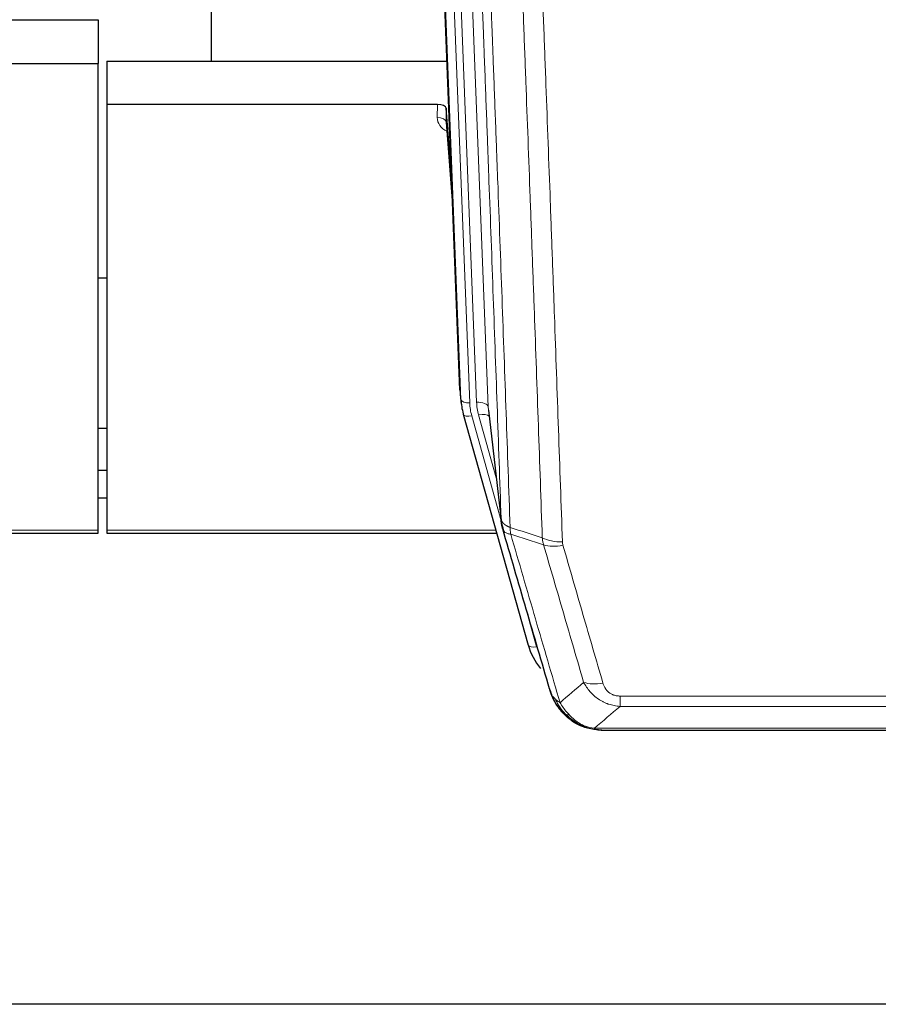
# Model space of a CAD drawing. Header units: inches. Extents: x 0 to 23760, y -13 to 16800.
# Tile 31 of 222: x 4516 to 4810, y 5592 to 5928. Entities that reach past the tile are written whole.
import ezdxf

# ---------------------------------------------------------------- set-up
doc = ezdxf.new("R2010")
doc.units = ezdxf.units.IN
doc.layers.add('254', color=7, linetype='Continuous', true_color=0xffffff)

msp = doc.modelspace()

# ---------------------------------------------------------------- linework, layer by layer
at = {"layer": '254', "color": 2, "linetype": 'Continuous', "lineweight": 25}
for p, q in [((4581.951, 6140.71), (4581.951, 5913.909)), ((4666.887, 5801.615), (4654.314, 6120.978)), ((4500.904, 5928.095), (4543.291, 5928.095)), ((4543.291, 5928.095), (4543.291, 5913.104)), ((4500.334, 5913.104), (4543.291, 5913.104)), ((4543.291, 5753.624), (4543.291, 5913.104)), ((4546.291, 5913.902), (4662.466, 5913.902)), ((4546.291, 5913.902), (4546.291, 5899.093)), ((4546.291, 5899.093), (4546.291, 5753.624)), ((4659.194, 5899.093), (4546.291, 5899.093)), ((4662.193, 5897.842), (4662.182, 5893.266)), ((4664.015, 5874.561), (4662.193, 5897.842)), ((4662.189, 5893.086), (4664.396, 5864.887)), ((4546.251, 5839.819), (4543.24, 5839.819)), ((4667.009, 5800.03), (4667.382, 5796.772)), ((4676.684, 5794.629), (4681.1, 5756.11)), ((4668.045, 5793.406), (4668.064, 5793.309)), ((4668.064, 5793.309), (4690.238, 5714.423)), ((4543.283, 5788.575), (4546.287, 5788.575)), ((4546.281, 5774.032), (4543.279, 5774.032)), ((4546.281, 5764.608), (4543.279, 5764.608)), ((4543.291, 5752.594), (4543.291, 5753.624)), ((4546.291, 5753.624), (4546.291, 5752.594)), ((4409.072, 5752.594), (4543.291, 5752.594)), ((4546.291, 5752.594), (4679.51, 5752.594)), ((4708.289, 5686.808), (4708.189, 5686.836)), ((4715.231, 5685.331), (4933.352, 5685.331)), ((5048.791, 5591.659), (3931.791, 5591.659))]:
    msp.add_line(p, q, dxfattribs=at)
at = {"layer": '254', "color": 110, "linetype": 'Continuous', "lineweight": 13}
for p, q in [((4663.528, 6127.696), (4676.594, 5795.803)), ((4667.261, 5798.357), (4654.562, 6120.92)), ((4657.497, 6121.188), (4670.255, 5797.137)), ((4659.784, 6123.012), (4672.602, 5797.429)), ((4659.184, 5894.677), (4659.194, 5899.093)), ((4662.182, 5893.266), (4664.389, 5865.078)), ((4666.887, 5801.615), (4667.261, 5798.357)), ((4676.594, 5795.803), (4680.971, 5757.622)), ((4670.952, 5792.736), (4681.024, 5756.902)), ((4679.325, 5771.59), (4673.299, 5793.028)), ((4409.359, 5753.624), (4543.291, 5753.624)), ((4546.291, 5753.624), (4679.223, 5753.624)), ((4688.4, 5730.661), (4693.126, 5713.85)), ((4721.62, 5693.462), (4721.62, 5696.995)), ((4721.62, 5696.995), (4926.963, 5696.995)), ((4926.963, 5693.462), (4721.62, 5693.462)), ((4708.189, 5686.836), (4708.12, 5686.993)), ((4712.889, 5685.994), (4935.694, 5685.994))]:
    msp.add_line(p, q, dxfattribs=at)
at = {"layer": '254', "color": 2, "linetype": 'Continuous', "lineweight": 25}
for centre, major_axis, ratio, start_param, end_param in [((4659.194, 5897.799), (3, 0), 0.4313147, 0.033781, 1.5709509), ((4694.273, 5799.272), (-27.027, -0.37), 0.8864308, 0.02276, 0.2319114), ((4716.433, 5720.436), (-27.014, -0.465), 0.8900028, 0.2292736, 0.604674)]:
    msp.add_ellipse(centre, major_axis=major_axis, ratio=ratio, start_param=start_param, end_param=end_param, dxfattribs=at)
at = {"layer": '254', "color": 110, "linetype": 'Continuous', "lineweight": 13}
for centre, major_axis, ratio, start_param, end_param in [((4665.187, 5894.677), (-6.003, -0.046), 0.8757409, 6.2743462, 7.3700502), ((4659.184, 5893.222), (-3, 0.007), 0.4848086, 3.1763596, 4.7135294), ((4670.255, 5798.522), (2.998, 0.118), 0.4614673, 3.175787, 4.6942235), ((4694.273, 5797.887), (-24.033, -0.038), 0.8858289, 0.0334668, 0.2426182), ((4672.602, 5795.582), (3.997, 0.157), 0.4614673, 0.0341943, 1.5526308), ((4696.62, 5798.18), (-24.033, -0.038), 0.8858289, 0.0334668, 0.2426182), ((4670.952, 5794.121), (2.888, 0.812), 0.4480327, 3.1416079, 4.5871119), ((4673.299, 5791.181), (3.851, 1.082), 0.4480327, 0.2500116, 1.4455193), ((4701.924, 5755.272), (-9.994, -0.345), 0.559112, 0.7940626, 1.551472), ((4702.112, 5754.1), (-9.604, -2.788), 0.5442898, 0.6684637, 1.414101), ((4693.126, 5715.235), (2.888, 0.812), 0.4480327, 3.1416079, 4.5871119), ((4715.773, 5707.217), (-9.598, -2.808), 0.562843, 0.6646512, 1.4076092)]:
    msp.add_ellipse(centre, major_axis=major_axis, ratio=ratio, start_param=start_param, end_param=end_param, dxfattribs=at)
for points, knots in [([(4680.971, 5757.622), (4680.526, 5770.469), (4679.62, 5796.32), (4678.213, 5835.564), (4677.243, 5862.038), (4676.688, 5877.017), (4676.627, 5878.683), (4676.503, 5882.016), (4676.317, 5887.02), (4675.88, 5898.719), (4675.502, 5908.788), (4675.184, 5917.201), (4675.12, 5918.885), (4674.992, 5922.255), (4674.8, 5927.313), (4674.35, 5939.136), (4673.96, 5949.309), (4673.174, 5969.704), (4672.11, 5997.032), (4670.47, 6038.426), (4669.345, 6066.291), (4668.775, 6080.29)], [0, 0, 0, 0, 0.125, 0.25, 0.375, 0.375, 0.390625, 0.390625, 0.40625, 0.4375, 0.5, 0.5, 0.515625, 0.515625, 0.53125, 0.5625, 0.625, 0.625, 0.75, 0.875, 1, 1, 1, 1]), ([(4671.831, 6078.51), (4672.402, 6064.457), (4673.53, 6036.486), (4675.175, 5994.935), (4676.241, 5967.503), (4677.03, 5947.031), (4677.421, 5936.82), (4677.872, 5924.951), (4678.065, 5919.874), (4678.193, 5916.491), (4678.257, 5914.801), (4678.576, 5906.356), (4678.955, 5896.248), (4679.393, 5884.505), (4679.58, 5879.482), (4679.704, 5876.136), (4679.766, 5874.464), (4680.322, 5859.428), (4681.295, 5832.853), (4682.706, 5793.459), (4683.614, 5767.51), (4684.06, 5754.614)], [0, 0, 0, 0, 0.125, 0.25, 0.375, 0.375, 0.4375, 0.46875, 0.484375, 0.484375, 0.5, 0.5, 0.5625, 0.59375, 0.609375, 0.609375, 0.625, 0.625, 0.75, 0.875, 1, 1, 1, 1]), ([(4695.057, 5751.045), (4694.618, 5763.742), (4693.727, 5789.288), (4692.805, 5815.135), (4692.102, 5834.633), (4691.866, 5841.151), (4691.389, 5854.225), (4691.149, 5860.781), (4690.423, 5880.505), (4689.931, 5893.725), (4689.307, 5910.34), (4689.181, 5913.666), (4688.93, 5920.328), (4688.551, 5930.334), (4688.168, 5940.376), (4687.396, 5960.508), (4686.353, 5987.483), (4684.743, 6028.334), (4683.641, 6055.83), (4683.083, 6069.643)], [0, 0, 0, 0, 0.125, 0.25, 0.25, 0.3125, 0.3125, 0.375, 0.375, 0.5, 0.5, 0.53125, 0.53125, 0.5625, 0.625, 0.625, 0.75, 0.875, 1, 1, 1, 1]), ([(4689.966, 6068.682), (4690.523, 6054.851), (4691.624, 6027.321), (4693.232, 5986.417), (4694.274, 5959.409), (4695.045, 5939.251), (4695.427, 5929.196), (4695.805, 5919.178), (4696.057, 5912.507), (4696.182, 5909.176), (4696.805, 5892.541), (4697.297, 5879.304), (4698.022, 5859.554), (4698.262, 5852.99), (4698.738, 5839.899), (4698.974, 5833.373), (4699.676, 5813.85), (4700.596, 5787.97), (4701.487, 5762.392), (4701.924, 5749.679)], [0, 0, 0, 0, 0.125, 0.25, 0.375, 0.375, 0.4375, 0.46875, 0.46875, 0.5, 0.5, 0.625, 0.625, 0.6875, 0.6875, 0.75, 0.75, 0.875, 1, 1, 1, 1]), ([(4680.971, 5757.622), (4680.971, 5757.614), (4680.973, 5757.598), (4680.976, 5757.575), (4680.98, 5757.551), (4680.983, 5757.527), (4680.987, 5757.504), (4680.991, 5757.48), (4680.995, 5757.456), (4681, 5757.433), (4681.005, 5757.409), (4681.01, 5757.386), (4681.015, 5757.362), (4681.021, 5757.339), (4681.027, 5757.315), (4681.033, 5757.292), (4681.039, 5757.268), (4681.046, 5757.245), (4681.053, 5757.221), (4681.06, 5757.198), (4681.067, 5757.174), (4681.075, 5757.151), (4681.083, 5757.128), (4681.091, 5757.105), (4681.099, 5757.081), (4681.108, 5757.058), (4681.117, 5757.035), (4681.126, 5757.012), (4681.135, 5756.988), (4681.145, 5756.965), (4681.155, 5756.942), (4681.165, 5756.919), (4681.175, 5756.896), (4681.186, 5756.873), (4681.197, 5756.85), (4681.208, 5756.827), (4681.219, 5756.804), (4681.231, 5756.781), (4681.243, 5756.759), (4681.255, 5756.736), (4681.267, 5756.713), (4681.28, 5756.69), (4681.293, 5756.668), (4681.306, 5756.645), (4681.319, 5756.622), (4681.333, 5756.6), (4681.346, 5756.577), (4681.361, 5756.555), (4681.375, 5756.532), (4681.389, 5756.51), (4681.404, 5756.488), (4681.419, 5756.465), (4681.435, 5756.443), (4681.45, 5756.421), (4681.466, 5756.399), (4681.482, 5756.377), (4681.498, 5756.355), (4681.515, 5756.333), (4681.532, 5756.311), (4681.549, 5756.289), (4681.566, 5756.267), (4681.583, 5756.245), (4681.601, 5756.223), (4681.619, 5756.202), (4681.637, 5756.18), (4681.655, 5756.158), (4681.674, 5756.137), (4681.693, 5756.115), (4681.712, 5756.094), (4681.732, 5756.073), (4681.751, 5756.051), (4681.771, 5756.03), (4681.791, 5756.009), (4681.811, 5755.988), (4681.832, 5755.967), (4681.853, 5755.946), (4681.88, 5755.919), (4681.914, 5755.886), (4681.954, 5755.847), (4681.996, 5755.808), (4682.039, 5755.77), (4682.082, 5755.732), (4682.126, 5755.695), (4682.171, 5755.657), (4682.216, 5755.62), (4682.263, 5755.583), (4682.31, 5755.547), (4682.358, 5755.511), (4682.406, 5755.475), (4682.456, 5755.439), (4682.506, 5755.404), (4682.557, 5755.369), (4682.608, 5755.335), (4682.661, 5755.3), (4682.714, 5755.267), (4682.768, 5755.233), (4682.823, 5755.2), (4682.878, 5755.167), (4682.934, 5755.134), (4682.991, 5755.102), (4683.048, 5755.071), (4683.106, 5755.039), (4683.165, 5755.008), (4683.225, 5754.977), (4683.285, 5754.947), (4683.346, 5754.917), (4683.408, 5754.888), (4683.47, 5754.858), (4683.533, 5754.83), (4683.597, 5754.801), (4683.661, 5754.773), (4683.726, 5754.746), (4683.791, 5754.718), (4683.858, 5754.692), (4683.924, 5754.665), (4683.992, 5754.639), (4684.037, 5754.622), (4684.06, 5754.614)], [0, 0, 0, 0, 0.0066687, 0.0133374, 0.0200061, 0.0266746, 0.0333432, 0.0400116, 0.0466801, 0.0533484, 0.0600168, 0.066685, 0.0733532, 0.0800214, 0.0866895, 0.0933575, 0.1000255, 0.1066935, 0.1133614, 0.1200292, 0.126697, 0.1333647, 0.1400324, 0.1467001, 0.1533676, 0.1600352, 0.1667026, 0.1733701, 0.1800374, 0.1867047, 0.193372, 0.2000392, 0.2067064, 0.2133735, 0.2200405, 0.2267075, 0.2333745, 0.2400414, 0.2467082, 0.253375, 0.2600418, 0.2667085, 0.2733751, 0.2800417, 0.2867082, 0.2933747, 0.3000412, 0.3067075, 0.3133739, 0.3200401, 0.3267064, 0.3333725, 0.3400387, 0.3467047, 0.3533708, 0.3600367, 0.3667026, 0.3733685, 0.3800343, 0.3867001, 0.3933658, 0.4000315, 0.4066971, 0.4133626, 0.4200281, 0.4266936, 0.433359, 0.4400243, 0.4466896, 0.4533549, 0.4600201, 0.4666852, 0.4733503, 0.4800154, 0.4866804, 0.4933453, 0.5000102, 0.5125098, 0.5250093, 0.5375088, 0.5500082, 0.5625077, 0.5750071, 0.5875066, 0.600006, 0.6125054, 0.6250049, 0.6375043, 0.6500037, 0.6625032, 0.6750026, 0.6875021, 0.7000016, 0.7125011, 0.7250006, 0.7375001, 0.7499997, 0.7624993, 0.7749989, 0.7874985, 0.7999982, 0.812498, 0.8249977, 0.8374975, 0.8499974, 0.8624973, 0.8749972, 0.8874972, 0.8999973, 0.9124974, 0.9249976, 0.9374978, 0.9499981, 0.9624985, 0.9749989, 0.9874994, 1, 1, 1, 1]), ([(4681.527, 5754.171), (4681.548, 5753.925), (4681.626, 5753.694), (4681.889, 5753.275), (4682.075, 5753.087), (4682.547, 5752.765), (4682.832, 5752.631), (4683.49, 5752.427), (4683.863, 5752.357), (4684.272, 5752.323)], [0, 0, 0, 0, 0.25, 0.25, 0.5, 0.5, 0.75, 0.75, 1, 1, 1, 1]), ([(4684.272, 5752.323), (4684.197, 5752.695), (4684.154, 5753.067), (4684.096, 5753.826), (4684.081, 5754.212), (4684.06, 5754.614)], [0, 0, 0, 0, 0.5, 0.5, 1, 1, 1, 1]), ([(4684.272, 5752.323), (4687.094, 5742.63), (4689.91, 5732.982), (4694.123, 5718.579), (4695.526, 5713.79), (4698.329, 5704.234), (4699.728, 5699.468), (4701.126, 5694.713)], [0, 0, 0, 0, 0.5, 0.5, 0.75, 0.75, 1, 1, 1, 1]), ([(4709.193, 5701.675), (4708.058, 5705.561), (4706.921, 5709.455), (4704.646, 5717.258), (4703.507, 5721.167), (4700.088, 5732.916), (4697.804, 5740.779), (4695.515, 5748.672)], [0, 0, 0, 0, 0.25, 0.25, 0.5, 0.5, 1, 1, 1, 1]), ([(4702.112, 5748.502), (4702.056, 5748.695), (4702.012, 5748.89), (4701.95, 5749.282), (4701.931, 5749.48), (4701.924, 5749.679)], [0, 0, 0, 0, 0.5, 0.5, 1, 1, 1, 1]), ([(4702.112, 5748.502), (4704.397, 5740.596), (4706.678, 5732.721), (4710.094, 5720.953), (4711.231, 5717.038), (4713.504, 5709.223), (4714.639, 5705.323), (4715.773, 5701.431)], [0, 0, 0, 0, 0.5, 0.5, 0.75, 0.75, 1, 1, 1, 1]), ([(4721.62, 5693.462), (4721.285, 5693.485), (4720.952, 5693.519), (4720.289, 5693.606), (4719.961, 5693.66), (4718.985, 5693.852), (4718.347, 5694.02), (4717.644, 5694.257), (4717.567, 5694.284), (4717.411, 5694.339), (4717.334, 5694.367), (4717.102, 5694.454), (4716.949, 5694.514), (4716.495, 5694.702), (4715.9, 5694.972), (4715.327, 5695.28), (4714.906, 5695.525), (4714.697, 5695.651), (4714.492, 5695.782), (4714.355, 5695.871), (4714.288, 5695.916), (4713.682, 5696.325), (4713.174, 5696.721), (4712.455, 5697.361), (4712.222, 5697.581), (4711.884, 5697.923), (4711.773, 5698.039), (4711.555, 5698.275), (4711.447, 5698.395), (4710.92, 5699), (4710.532, 5699.506), (4709.817, 5700.561), (4709.49, 5701.108), (4709.193, 5701.675)], [0, 0, 0, 0, 0.0625, 0.0625, 0.125, 0.125, 0.25, 0.25, 0.265625, 0.265625, 0.28125, 0.28125, 0.3125, 0.3125, 0.375, 0.4375, 0.4375, 0.46875, 0.484375, 0.484375, 0.5, 0.5, 0.625, 0.625, 0.6875, 0.6875, 0.71875, 0.71875, 0.75, 0.75, 0.875, 0.875, 1, 1, 1, 1]), ([(4721.62, 5696.995), (4721.437, 5696.995), (4721.255, 5697.001), (4720.891, 5697.028), (4720.711, 5697.047), (4720.356, 5697.101), (4720.18, 5697.135), (4719.834, 5697.217), (4719.663, 5697.265), (4719.452, 5697.335), (4719.41, 5697.35), (4719.326, 5697.38), (4719.202, 5697.426), (4719.08, 5697.476), (4718.841, 5697.581), (4718.534, 5697.734), (4718.247, 5697.913), (4718.073, 5698.032), (4718.039, 5698.057), (4717.971, 5698.106), (4717.937, 5698.131), (4717.837, 5698.207), (4717.772, 5698.259), (4717.583, 5698.418), (4717.463, 5698.529), (4717.237, 5698.757), (4717.13, 5698.875), (4716.927, 5699.118), (4716.831, 5699.243), (4716.718, 5699.403), (4716.696, 5699.435), (4716.652, 5699.5), (4716.631, 5699.533), (4716.567, 5699.631), (4716.526, 5699.697), (4716.407, 5699.897), (4716.334, 5700.031), (4716.197, 5700.304), (4716.133, 5700.441), (4715.957, 5700.859), (4715.857, 5701.142), (4715.773, 5701.431)], [0, 0, 0, 0, 0.0625, 0.0625, 0.125, 0.125, 0.1875, 0.1875, 0.25, 0.25, 0.265625, 0.265625, 0.28125, 0.3125, 0.3125, 0.375, 0.4375, 0.4375, 0.453125, 0.453125, 0.46875, 0.46875, 0.5, 0.5, 0.5625, 0.5625, 0.625, 0.625, 0.6875, 0.6875, 0.703125, 0.703125, 0.71875, 0.71875, 0.75, 0.75, 0.8125, 0.8125, 0.875, 0.875, 1, 1, 1, 1]), ([(4698.208, 5697.628), (4698.365, 5697.343), (4698.545, 5697.068), (4698.949, 5696.539), (4699.174, 5696.285), (4699.419, 5696.044)], [0, 0, 0, 0, 0.5, 0.5, 1, 1, 1, 1]), ([(4703.077, 5690.719), (4702.705, 5691.108), (4702.349, 5691.514), (4700.988, 5693.197), (4700.117, 5694.591), (4699.419, 5696.044)], [0, 0, 0, 0, 0.25, 0.25, 1, 1, 1, 1]), ([(4699.419, 5696.044), (4699.665, 5695.796), (4699.931, 5695.561), (4700.501, 5695.117), (4700.805, 5694.908), (4701.126, 5694.713)], [0, 0, 0, 0, 0.5, 0.5, 1, 1, 1, 1]), ([(4704.301, 5690.506), (4704.002, 5690.822), (4703.712, 5691.15), (4702.585, 5692.5), (4701.819, 5693.598), (4701.126, 5694.713)], [0, 0, 0, 0, 0.25, 0.25, 1, 1, 1, 1]), ([(4702.091, 5691.203), (4702.122, 5691.177), (4702.154, 5691.151), (4702.289, 5691.049), (4702.402, 5690.979), (4702.651, 5690.857), (4702.787, 5690.805), (4702.979, 5690.746), (4703.028, 5690.732), (4703.077, 5690.719)], [0, 0, 0, 0, 0.125, 0.125, 0.5, 0.5, 0.875, 0.875, 1, 1, 1, 1]), ([(4703.077, 5690.719), (4703.176, 5690.692), (4703.277, 5690.669), (4703.534, 5690.619), (4703.691, 5690.595), (4704.002, 5690.551), (4704.155, 5690.53), (4704.301, 5690.506)], [0, 0, 0, 0, 0.25, 0.25, 0.625, 0.625, 1, 1, 1, 1]), ([(4708.271, 5687.387), (4708.09, 5687.484), (4707.912, 5687.586), (4707.205, 5688.011), (4706.69, 5688.369), (4705.696, 5689.156), (4705.217, 5689.584), (4704.602, 5690.193), (4704.451, 5690.348), (4704.301, 5690.506)], [0, 0, 0, 0, 0.125, 0.125, 0.5, 0.5, 0.875, 0.875, 1, 1, 1, 1]), ([(4708.12, 5686.993), (4708.119, 5687.023), (4708.12, 5687.055), (4708.134, 5687.141), (4708.15, 5687.196), (4708.198, 5687.3), (4708.23, 5687.349), (4708.271, 5687.387)], [0, 0, 0, 0, 0.25, 0.25, 0.625, 0.625, 1, 1, 1, 1]), ([(4712.889, 5685.994), (4711.668, 5686.096), (4710.492, 5686.39), (4708.998, 5687.016), (4708.631, 5687.193), (4708.271, 5687.387)], [0, 0, 0, 0, 0.75, 0.75, 1, 1, 1, 1]), ([(4713.759, 5685.474), (4713.641, 5685.501), (4713.531, 5685.531), (4713.282, 5685.618), (4713.157, 5685.68), (4712.971, 5685.822), (4712.91, 5685.902), (4712.889, 5685.994)], [0, 0, 0, 0, 0.25, 0.25, 0.625, 0.625, 1, 1, 1, 1])]:
    msp.add_open_spline(points, degree=3, knots=knots, dxfattribs=at)
at = {"layer": '254', "color": 2, "linetype": 'Continuous', "lineweight": 25}
for points, knots in [([(4681.527, 5754.171), (4681.522, 5754.189), (4681.512, 5754.223), (4681.496, 5754.275), (4681.481, 5754.329), (4681.466, 5754.383), (4681.451, 5754.439), (4681.435, 5754.496), (4681.42, 5754.554), (4681.405, 5754.613), (4681.389, 5754.673), (4681.374, 5754.735), (4681.358, 5754.797), (4681.343, 5754.861), (4681.328, 5754.925), (4681.313, 5754.991), (4681.297, 5755.058), (4681.282, 5755.127), (4681.268, 5755.196), (4681.253, 5755.266), (4681.238, 5755.338), (4681.224, 5755.411), (4681.21, 5755.485), (4681.195, 5755.56), (4681.182, 5755.636), (4681.168, 5755.713), (4681.155, 5755.792), (4681.134, 5755.919), (4681.108, 5756.088), (4681.08, 5756.295), (4681.056, 5756.487), (4681.037, 5756.664), (4681.021, 5756.826), (4681.008, 5756.974), (4680.998, 5757.106), (4680.99, 5757.223), (4680.984, 5757.325), (4680.979, 5757.412), (4680.976, 5757.483), (4680.974, 5757.539), (4680.972, 5757.581), (4680.971, 5757.606), (4680.971, 5757.619), (4680.971, 5757.622)], [0, 0, 0, 0, 0.0155037, 0.0313049, 0.0474035, 0.0637997, 0.0804935, 0.097485, 0.1147743, 0.1323613, 0.1502462, 0.1684289, 0.1869096, 0.2056883, 0.224765, 0.2441397, 0.2638126, 0.2837835, 0.3040527, 0.32462, 0.3454856, 0.3666494, 0.3881116, 0.409872, 0.4319308, 0.454288, 0.4769435, 0.4998975, 0.5635611, 0.6228928, 0.6778927, 0.7285606, 0.7748966, 0.8169007, 0.8545729, 0.8879131, 0.9169214, 0.9415977, 0.9619421, 0.9779545, 0.989635, 0.9969835, 1, 1, 1, 1]), ([(4697.569, 5699.402), (4696.239, 5703.924), (4694.906, 5708.457), (4692.238, 5717.544), (4690.903, 5722.098), (4686.892, 5735.791), (4684.213, 5744.96), (4681.527, 5754.171)], [0, 0, 0, 0, 0.25, 0.25, 0.5, 0.5, 1, 1, 1, 1]), ([(4701.601, 5691.905), (4701.589, 5691.918), (4701.566, 5691.945), (4701.531, 5691.985), (4701.496, 5692.025), (4701.46, 5692.067), (4701.424, 5692.109), (4701.387, 5692.151), (4701.35, 5692.195), (4701.313, 5692.239), (4701.275, 5692.284), (4701.237, 5692.33), (4701.199, 5692.376), (4701.16, 5692.423), (4701.121, 5692.471), (4701.081, 5692.519), (4701.042, 5692.569), (4701.002, 5692.619), (4700.961, 5692.67), (4700.92, 5692.721), (4700.879, 5692.774), (4700.838, 5692.827), (4700.796, 5692.881), (4700.754, 5692.935), (4700.712, 5692.991), (4700.67, 5693.047), (4700.627, 5693.104), (4700.584, 5693.162), (4700.541, 5693.22), (4700.498, 5693.28), (4700.454, 5693.34), (4700.41, 5693.401), (4700.366, 5693.463), (4700.322, 5693.525), (4700.277, 5693.589), (4700.233, 5693.653), (4700.188, 5693.718), (4700.143, 5693.784), (4700.098, 5693.851), (4700.052, 5693.919), (4700.007, 5693.987), (4699.962, 5694.057), (4699.916, 5694.127), (4699.87, 5694.198), (4699.824, 5694.27), (4699.778, 5694.343), (4699.732, 5694.416), (4699.686, 5694.491), (4699.64, 5694.566), (4699.594, 5694.642), (4699.548, 5694.72), (4699.502, 5694.798), (4699.455, 5694.877), (4699.409, 5694.957), (4699.363, 5695.037), (4699.317, 5695.119), (4699.27, 5695.202), (4699.224, 5695.285), (4699.178, 5695.369), (4699.132, 5695.455), (4699.086, 5695.541), (4699.041, 5695.628), (4698.995, 5695.716), (4698.949, 5695.805), (4698.904, 5695.895), (4698.858, 5695.986), (4698.813, 5696.078), (4698.768, 5696.171), (4698.724, 5696.265), (4698.679, 5696.359), (4698.635, 5696.455), (4698.59, 5696.552), (4698.547, 5696.649), (4698.503, 5696.748), (4698.459, 5696.847), (4698.416, 5696.948), (4698.373, 5697.049), (4698.331, 5697.151), (4698.289, 5697.255), (4698.247, 5697.359), (4698.205, 5697.464), (4698.164, 5697.57), (4698.124, 5697.678), (4698.083, 5697.786), (4698.043, 5697.895), (4698.004, 5698.005), (4697.965, 5698.116), (4697.926, 5698.228), (4697.888, 5698.341), (4697.85, 5698.455), (4697.813, 5698.57), (4697.777, 5698.686), (4697.741, 5698.803), (4697.705, 5698.921), (4697.67, 5699.04), (4697.636, 5699.16), (4697.602, 5699.28), (4697.58, 5699.361), (4697.569, 5699.402)], [0, 0, 0, 0, 0.0060657, 0.012223, 0.0184718, 0.0248123, 0.0312443, 0.0377679, 0.0443831, 0.0510899, 0.0578883, 0.0647782, 0.0717598, 0.0788329, 0.0859977, 0.093254, 0.1006019, 0.1080414, 0.1155725, 0.1231952, 0.1309095, 0.1387154, 0.1466129, 0.1546019, 0.1626826, 0.1708549, 0.1791188, 0.1874742, 0.1959213, 0.20446, 0.2130903, 0.2218121, 0.2306256, 0.2395307, 0.2485274, 0.2576156, 0.2667955, 0.276067, 0.2854301, 0.2948848, 0.3044311, 0.314069, 0.3237985, 0.3336196, 0.3435324, 0.3535367, 0.3636326, 0.3738202, 0.3840993, 0.3944701, 0.4049324, 0.4154864, 0.426132, 0.4368691, 0.4476979, 0.4586183, 0.4696303, 0.480734, 0.4919292, 0.503216, 0.5145945, 0.5260645, 0.5376262, 0.5492795, 0.5610244, 0.5728609, 0.584789, 0.5968087, 0.60892, 0.621123, 0.6334175, 0.6458037, 0.6582815, 0.6708509, 0.6835119, 0.6962645, 0.7091087, 0.7220445, 0.735072, 0.748191, 0.7614017, 0.774704, 0.7880979, 0.8015834, 0.8151605, 0.8288293, 0.8425896, 0.8564416, 0.8703852, 0.8844204, 0.8985472, 0.9127656, 0.9270756, 0.9414773, 0.9559705, 0.9705554, 0.9852319, 1, 1, 1, 1]), ([(4697.569, 5699.402), (4697.626, 5699.092), (4697.709, 5698.788), (4697.922, 5698.195), (4698.053, 5697.907), (4698.208, 5697.628)], [0, 0, 0, 0, 0.5, 0.5, 1, 1, 1, 1]), ([(4702.091, 5691.203), (4701.656, 5691.673), (4701.246, 5692.164), (4699.717, 5694.199), (4698.821, 5695.888), (4698.208, 5697.628)], [0, 0, 0, 0, 0.25, 0.25, 1, 1, 1, 1]), ([(4701.661, 5691.771), (4701.683, 5691.727), (4701.706, 5691.682), (4701.785, 5691.547), (4701.847, 5691.457), (4701.973, 5691.313), (4702.029, 5691.257), (4702.091, 5691.203)], [0, 0, 0, 0, 0.2280377, 0.2280377, 0.6912151, 0.6912151, 1, 1, 1, 1]), ([(4704.602, 5688.946), (4703.956, 5689.428), (4703.34, 5689.954), (4702.532, 5690.74), (4702.309, 5690.969), (4702.091, 5691.203)], [0, 0, 0, 0, 0.7159091, 0.7159091, 1, 1, 1, 1]), ([(4708.12, 5686.993), (4707.892, 5687.105), (4707.664, 5687.222), (4706.763, 5687.715), (4706.103, 5688.136), (4704.834, 5689.074), (4704.224, 5689.591), (4703.452, 5690.334), (4703.263, 5690.524), (4703.077, 5690.719)], [0, 0, 0, 0, 0.125, 0.125, 0.5, 0.5, 0.875, 0.875, 1, 1, 1, 1]), ([(4713.759, 5685.474), (4712.349, 5685.563), (4710.912, 5685.869), (4709.042, 5686.57), (4708.578, 5686.77), (4708.12, 5686.993)], [0, 0, 0, 0, 0.75, 0.75, 1, 1, 1, 1]), ([(4710.287, 5686.078), (4710.207, 5686.102), (4710.128, 5686.126), (4709.455, 5686.338), (4708.867, 5686.557), (4708.289, 5686.808)], [0, 0, 0, 0, 0.1180686, 0.1180686, 1, 1, 1, 1]), ([(4715.431, 5685.334), (4715.357, 5685.332), (4715.283, 5685.331), (4714.987, 5685.332), (4714.765, 5685.341), (4714.338, 5685.376), (4714.132, 5685.402), (4713.88, 5685.448), (4713.818, 5685.46), (4713.759, 5685.474)], [0, 0, 0, 0, 0.125, 0.125, 0.5, 0.5, 0.875, 0.875, 1, 1, 1, 1])]:
    msp.add_open_spline(points, degree=3, knots=knots, dxfattribs=at)
for points, degree in [([(4681.094, 5756.191), (4681.844, 5753.36)], 1), ([(4704.678, 5688.889), (4706.324, 5687.669), (4708.191, 5686.834)], 2), ([(4715.431, 5685.334), (4714.814, 5685.33), (4714.191, 5685.36), (4713.565, 5685.424)], 3)]:
    msp.add_open_spline(points, degree=degree, dxfattribs=at)
at = {"layer": '254', "color": 110, "linetype": 'Continuous', "lineweight": 13}
for points in [[(4684.06, 5754.614), (4687.725, 5753.426), (4691.391, 5752.236), (4695.057, 5751.045)], [(4695.515, 5748.672), (4691.767, 5749.891), (4688.019, 5751.108), (4684.272, 5752.323)], [(4695.515, 5748.672), (4695.403, 5749.056), (4695.214, 5749.836), (4695.097, 5750.638), (4695.057, 5751.045)], [(4701.126, 5694.713), (4703.8, 5697.036), (4706.489, 5699.357), (4709.193, 5701.675)], [(4721.62, 5693.462), (4718.692, 5690.975), (4715.782, 5688.486), (4712.889, 5685.994)]]:
    msp.add_open_spline(points, degree=3, dxfattribs=at)

doc.saveas('drawing.dxf')
